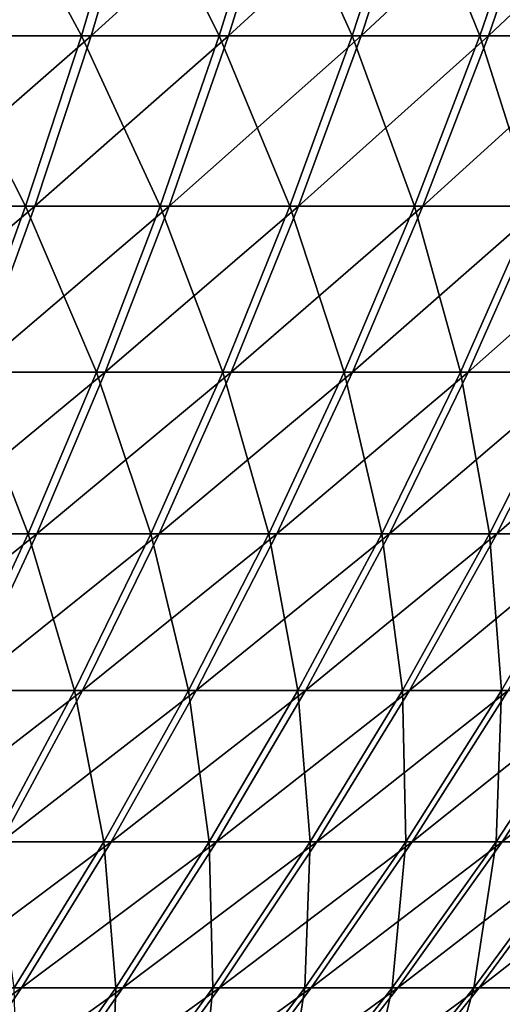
# Model space of a CAD drawing. Header units: millimetres. Extents: x -80 to 80, y -80 to 80.
# Tile 54 of 170: x 41 to 50, y -54 to -37. Entities that reach past the tile are written whole.
import ezdxf

# ---------------------------------------------------------------- set-up
doc = ezdxf.new("R2010")
doc.units = ezdxf.units.MM
doc.header["$LTSCALE"] = 13.670324
doc.layers.add('1', color=7, linetype='CONTINUOUS')
doc.layers.add('2', color=7, linetype='CONTINUOUS')

msp = doc.modelspace()

# ---------------------------------------------------------------- linework, layer by layer
at = {"layer": '1', "color": 7, "linetype": 'Continuous'}
for points in [[(42.591, -36.94, 56.758), (43.518, -33.809, 57.992), (40.036, -36.94, 58.588), (42.591, -36.94, 56.758)], [(40.036, -36.94, 58.588), (43.518, -33.809, 57.992), (40.907, -33.809, 59.862), (40.036, -36.94, 58.588)], [(45.063, -36.94, 54.816), (46.043, -33.809, 56.009), (42.591, -36.94, 56.758), (45.063, -36.94, 54.816)], [(42.591, -36.94, 56.758), (46.043, -33.809, 56.009), (43.518, -33.809, 57.992), (42.591, -36.94, 56.758)], [(47.446, -36.94, 52.767), (48.478, -33.809, 53.915), (45.063, -36.94, 54.816), (47.446, -36.94, 52.767)], [(45.063, -36.94, 54.816), (48.478, -33.809, 53.915), (46.043, -33.809, 56.009), (45.063, -36.94, 54.816)], [(49.735, -36.94, 50.615), (50.817, -33.809, 51.716), (47.446, -36.94, 52.767), (49.735, -36.94, 50.615)], [(47.446, -36.94, 52.767), (50.817, -33.809, 51.716), (48.478, -33.809, 53.915), (47.446, -36.94, 52.767)], [(51.928, -36.94, 48.363), (53.057, -33.809, 49.415), (49.735, -36.94, 50.615), (51.928, -36.94, 48.363)], [(49.735, -36.94, 50.615), (53.057, -33.809, 49.415), (50.817, -33.809, 51.716), (49.735, -36.94, 50.615)], [(41.584, -40, 55.415), (42.591, -36.94, 56.758), (39.089, -40, 57.202), (41.584, -40, 55.415)], [(39.089, -40, 57.202), (42.591, -36.94, 56.758), (40.036, -36.94, 58.588), (39.089, -40, 57.202)], [(43.996, -40, 53.519), (45.063, -36.94, 54.816), (41.584, -40, 55.415), (43.996, -40, 53.519)], [(41.584, -40, 55.415), (45.063, -36.94, 54.816), (42.591, -36.94, 56.758), (41.584, -40, 55.415)], [(46.323, -40, 51.519), (47.446, -36.94, 52.767), (43.996, -40, 53.519), (46.323, -40, 51.519)], [(43.996, -40, 53.519), (47.446, -36.94, 52.767), (45.063, -36.94, 54.816), (43.996, -40, 53.519)], [(48.559, -40, 49.417), (49.735, -36.94, 50.615), (46.323, -40, 51.519), (48.559, -40, 49.417)], [(46.323, -40, 51.519), (49.735, -36.94, 50.615), (47.446, -36.94, 52.767), (46.323, -40, 51.519)], [(50.699, -40, 47.219), (51.928, -36.94, 48.363), (48.559, -40, 49.417), (50.699, -40, 47.219)], [(48.559, -40, 49.417), (51.928, -36.94, 48.363), (49.735, -36.94, 50.615), (48.559, -40, 49.417)], [(40.497, -42.984, 53.967), (41.584, -40, 55.415), (38.068, -42.984, 55.707), (40.497, -42.984, 53.967)], [(38.068, -42.984, 55.707), (41.584, -40, 55.415), (39.089, -40, 57.202), (38.068, -42.984, 55.707)], [(42.847, -42.984, 52.121), (43.996, -40, 53.519), (40.497, -42.984, 53.967), (42.847, -42.984, 52.121)], [(40.497, -42.984, 53.967), (43.996, -40, 53.519), (41.584, -40, 55.415), (40.497, -42.984, 53.967)], [(45.112, -42.984, 50.172), (46.323, -40, 51.519), (42.847, -42.984, 52.121), (45.112, -42.984, 50.172)], [(42.847, -42.984, 52.121), (46.323, -40, 51.519), (43.996, -40, 53.519), (42.847, -42.984, 52.121)], [(47.29, -42.984, 48.126), (48.559, -40, 49.417), (45.112, -42.984, 50.172), (47.29, -42.984, 48.126)], [(45.112, -42.984, 50.172), (48.559, -40, 49.417), (46.323, -40, 51.519), (45.112, -42.984, 50.172)], [(49.374, -42.984, 45.985), (50.699, -40, 47.219), (47.29, -42.984, 48.126), (49.374, -42.984, 45.985)], [(47.29, -42.984, 48.126), (50.699, -40, 47.219), (48.559, -40, 49.417), (47.29, -42.984, 48.126)], [(51.362, -42.984, 43.753), (52.74, -40, 44.927), (49.374, -42.984, 45.985), (51.362, -42.984, 43.753)], [(49.374, -42.984, 45.985), (52.74, -40, 44.927), (50.699, -40, 47.219), (49.374, -42.984, 45.985)], [(41.615, -45.886, 50.623), (42.847, -42.984, 52.121), (39.333, -45.886, 52.416), (41.615, -45.886, 50.623)], [(39.333, -45.886, 52.416), (42.847, -42.984, 52.121), (40.497, -42.984, 53.967), (39.333, -45.886, 52.416)], [(43.816, -45.886, 48.73), (45.112, -42.984, 50.172), (41.615, -45.886, 50.623), (43.816, -45.886, 48.73)], [(41.615, -45.886, 50.623), (45.112, -42.984, 50.172), (42.847, -42.984, 52.121), (41.615, -45.886, 50.623)], [(45.93, -45.886, 46.742), (47.29, -42.984, 48.126), (43.816, -45.886, 48.73), (45.93, -45.886, 46.742)], [(43.816, -45.886, 48.73), (47.29, -42.984, 48.126), (45.112, -42.984, 50.172), (43.816, -45.886, 48.73)], [(47.955, -45.886, 44.663), (49.374, -42.984, 45.985), (45.93, -45.886, 46.742), (47.955, -45.886, 44.663)], [(45.93, -45.886, 46.742), (49.374, -42.984, 45.985), (47.29, -42.984, 48.126), (45.93, -45.886, 46.742)], [(49.886, -45.886, 42.496), (51.362, -42.984, 43.753), (47.955, -45.886, 44.663), (49.886, -45.886, 42.496)], [(47.955, -45.886, 44.663), (51.362, -42.984, 43.753), (49.374, -42.984, 45.985), (47.955, -45.886, 44.663)], [(51.718, -45.886, 40.245), (53.249, -42.984, 41.436), (49.886, -45.886, 42.496), (51.718, -45.886, 40.245)], [(49.886, -45.886, 42.496), (53.249, -42.984, 41.436), (51.362, -42.984, 43.753), (49.886, -45.886, 42.496)], [(40.305, -48.701, 49.028), (41.615, -45.886, 50.623), (38.094, -48.701, 50.765), (40.305, -48.701, 49.028)], [(38.094, -48.701, 50.765), (41.615, -45.886, 50.623), (39.333, -45.886, 52.416), (38.094, -48.701, 50.765)], [(42.436, -48.701, 47.196), (43.816, -45.886, 48.73), (40.305, -48.701, 49.028), (42.436, -48.701, 47.196)], [(40.305, -48.701, 49.028), (43.816, -45.886, 48.73), (41.615, -45.886, 50.623), (40.305, -48.701, 49.028)], [(44.484, -48.701, 45.27), (45.93, -45.886, 46.742), (42.436, -48.701, 47.196), (44.484, -48.701, 45.27)], [(42.436, -48.701, 47.196), (45.93, -45.886, 46.742), (43.816, -45.886, 48.73), (42.436, -48.701, 47.196)], [(46.445, -48.701, 43.256), (47.955, -45.886, 44.663), (44.484, -48.701, 45.27), (46.445, -48.701, 43.256)], [(44.484, -48.701, 45.27), (47.955, -45.886, 44.663), (45.93, -45.886, 46.742), (44.484, -48.701, 45.27)], [(48.315, -48.701, 41.157), (49.886, -45.886, 42.496), (46.445, -48.701, 43.256), (48.315, -48.701, 41.157)], [(46.445, -48.701, 43.256), (49.886, -45.886, 42.496), (47.955, -45.886, 44.663), (46.445, -48.701, 43.256)], [(50.089, -48.701, 38.978), (51.718, -45.886, 40.245), (48.315, -48.701, 41.157), (50.089, -48.701, 38.978)], [(48.315, -48.701, 41.157), (51.718, -45.886, 40.245), (49.886, -45.886, 42.496), (48.315, -48.701, 41.157)], [(40.975, -51.423, 45.571), (42.436, -48.701, 47.196), (38.917, -51.423, 47.341), (40.975, -51.423, 45.571)], [(38.917, -51.423, 47.341), (42.436, -48.701, 47.196), (40.305, -48.701, 49.028), (38.917, -51.423, 47.341)], [(42.953, -51.423, 43.712), (44.484, -48.701, 45.27), (40.975, -51.423, 45.571), (42.953, -51.423, 43.712)], [(40.975, -51.423, 45.571), (44.484, -48.701, 45.27), (42.436, -48.701, 47.196), (40.975, -51.423, 45.571)], [(44.846, -51.423, 41.767), (46.445, -48.701, 43.256), (42.953, -51.423, 43.712), (44.846, -51.423, 41.767)], [(42.953, -51.423, 43.712), (46.445, -48.701, 43.256), (44.484, -48.701, 45.27), (42.953, -51.423, 43.712)], [(46.651, -51.423, 39.741), (48.315, -48.701, 41.157), (44.846, -51.423, 41.767), (46.651, -51.423, 39.741)], [(44.846, -51.423, 41.767), (48.315, -48.701, 41.157), (46.445, -48.701, 43.256), (44.846, -51.423, 41.767)], [(48.365, -51.423, 37.636), (50.089, -48.701, 38.978), (46.651, -51.423, 39.741), (48.365, -51.423, 37.636)], [(46.651, -51.423, 39.741), (50.089, -48.701, 38.978), (48.315, -48.701, 41.157), (46.651, -51.423, 39.741)], [(49.984, -51.423, 35.458), (51.766, -48.701, 36.722), (48.365, -51.423, 37.636), (49.984, -51.423, 35.458)], [(48.365, -51.423, 37.636), (51.766, -48.701, 36.722), (50.089, -48.701, 38.978), (48.365, -51.423, 37.636)], [(51.505, -51.423, 33.21), (53.341, -48.701, 34.394), (49.984, -51.423, 35.458), (51.505, -51.423, 33.21)], [(49.984, -51.423, 35.458), (53.341, -48.701, 34.394), (51.766, -48.701, 36.722), (49.984, -51.423, 35.458)], [(41.34, -54.047, 42.07), (42.953, -51.423, 43.712), (39.436, -54.047, 43.86), (41.34, -54.047, 42.07)], [(39.436, -54.047, 43.86), (42.953, -51.423, 43.712), (40.975, -51.423, 45.571), (39.436, -54.047, 43.86)], [(43.162, -54.047, 40.199), (44.846, -51.423, 41.767), (41.34, -54.047, 42.07), (43.162, -54.047, 40.199)], [(41.34, -54.047, 42.07), (44.846, -51.423, 41.767), (42.953, -51.423, 43.712), (41.34, -54.047, 42.07)], [(44.9, -54.047, 38.248), (46.651, -51.423, 39.741), (43.162, -54.047, 40.199), (44.9, -54.047, 38.248)], [(43.162, -54.047, 40.199), (46.651, -51.423, 39.741), (44.846, -51.423, 41.767), (43.162, -54.047, 40.199)], [(46.549, -54.047, 36.223), (48.365, -51.423, 37.636), (44.9, -54.047, 38.248), (46.549, -54.047, 36.223)], [(44.9, -54.047, 38.248), (48.365, -51.423, 37.636), (46.651, -51.423, 39.741), (44.9, -54.047, 38.248)], [(48.107, -54.047, 34.126), (49.984, -51.423, 35.458), (46.549, -54.047, 36.223), (48.107, -54.047, 34.126)], [(46.549, -54.047, 36.223), (49.984, -51.423, 35.458), (48.365, -51.423, 37.636), (46.549, -54.047, 36.223)], [(49.571, -54.047, 31.963), (51.505, -51.423, 33.21), (48.107, -54.047, 34.126), (49.571, -54.047, 31.963)], [(48.107, -54.047, 34.126), (51.505, -51.423, 33.21), (49.984, -51.423, 35.458), (48.107, -54.047, 34.126)], [(50.938, -54.047, 29.736), (52.925, -51.423, 30.897), (49.571, -54.047, 31.963), (50.938, -54.047, 29.736)], [(49.571, -54.047, 31.963), (52.925, -51.423, 30.897), (51.505, -51.423, 33.21), (49.571, -54.047, 31.963)], [(39.648, -56.569, 40.349), (41.34, -54.047, 42.07), (37.823, -56.569, 42.065), (39.648, -56.569, 40.349)], [(37.823, -56.569, 42.065), (41.34, -54.047, 42.07), (39.436, -54.047, 43.86), (37.823, -56.569, 42.065)], [(41.396, -56.569, 38.554), (43.162, -54.047, 40.199), (39.648, -56.569, 40.349), (41.396, -56.569, 38.554)], [(39.648, -56.569, 40.349), (43.162, -54.047, 40.199), (41.34, -54.047, 42.07), (39.648, -56.569, 40.349)], [(43.062, -56.569, 36.683), (44.9, -54.047, 38.248), (41.396, -56.569, 38.554), (43.062, -56.569, 36.683)], [(41.396, -56.569, 38.554), (44.9, -54.047, 38.248), (43.162, -54.047, 40.199), (41.396, -56.569, 38.554)], [(44.644, -56.569, 34.74), (46.549, -54.047, 36.223), (43.062, -56.569, 36.683), (44.644, -56.569, 34.74)], [(43.062, -56.569, 36.683), (46.549, -54.047, 36.223), (44.9, -54.047, 38.248), (43.062, -56.569, 36.683)], [(46.139, -56.569, 32.73), (48.107, -54.047, 34.126), (44.644, -56.569, 34.74), (46.139, -56.569, 32.73)], [(44.644, -56.569, 34.74), (48.107, -54.047, 34.126), (46.549, -54.047, 36.223), (44.644, -56.569, 34.74)], [(47.543, -56.569, 30.655), (49.571, -54.047, 31.963), (46.139, -56.569, 32.73), (47.543, -56.569, 30.655)], [(46.139, -56.569, 32.73), (49.571, -54.047, 31.963), (48.107, -54.047, 34.126), (46.139, -56.569, 32.73)], [(48.853, -56.569, 28.519), (50.938, -54.047, 29.736), (47.543, -56.569, 30.655), (48.853, -56.569, 28.519)], [(47.543, -56.569, 30.655), (50.938, -54.047, 29.736), (49.571, -54.047, 31.963), (47.543, -56.569, 30.655)], [(50.068, -56.569, 26.328), (52.204, -54.047, 27.452), (48.853, -56.569, 28.519), (50.068, -56.569, 26.328)], [(48.853, -56.569, 28.519), (52.204, -54.047, 27.452), (50.938, -54.047, 29.736), (48.853, -56.569, 28.519)]]:
    msp.add_3dface(points, dxfattribs=at)
at = {"layer": '2', "color": 7, "linetype": 'Continuous'}
for points in [[(40.724, -33.809, -59.987), (42.418, -36.94, -56.887), (39.857, -36.94, -58.71), (40.724, -33.809, -59.987)], [(43.341, -33.809, -58.125), (42.418, -36.94, -56.887), (40.724, -33.809, -59.987), (43.341, -33.809, -58.125)], [(43.341, -33.809, -58.125), (44.895, -36.94, -54.953), (42.418, -36.94, -56.887), (43.341, -33.809, -58.125)], [(45.872, -33.809, -56.149), (44.895, -36.94, -54.953), (43.341, -33.809, -58.125), (45.872, -33.809, -56.149)], [(45.872, -33.809, -56.149), (47.284, -36.94, -52.912), (44.895, -36.94, -54.953), (45.872, -33.809, -56.149)], [(48.313, -33.809, -54.063), (47.284, -36.94, -52.912), (45.872, -33.809, -56.149), (48.313, -33.809, -54.063)], [(48.313, -33.809, -54.063), (49.581, -36.94, -50.766), (47.284, -36.94, -52.912), (48.313, -33.809, -54.063)], [(50.659, -33.809, -51.871), (49.581, -36.94, -50.766), (48.313, -33.809, -54.063), (50.659, -33.809, -51.871)], [(50.659, -33.809, -51.871), (51.78, -36.94, -48.521), (49.581, -36.94, -50.766), (50.659, -33.809, -51.871)], [(39.857, -36.94, -58.71), (41.414, -40, -55.542), (38.914, -40, -57.321), (39.857, -36.94, -58.71)], [(42.418, -36.94, -56.887), (41.414, -40, -55.542), (39.857, -36.94, -58.71), (42.418, -36.94, -56.887)], [(42.418, -36.94, -56.887), (43.833, -40, -53.653), (41.414, -40, -55.542), (42.418, -36.94, -56.887)], [(44.895, -36.94, -54.953), (43.833, -40, -53.653), (42.418, -36.94, -56.887), (44.895, -36.94, -54.953)], [(44.895, -36.94, -54.953), (46.166, -40, -51.66), (43.833, -40, -53.653), (44.895, -36.94, -54.953)], [(47.284, -36.94, -52.912), (46.166, -40, -51.66), (44.895, -36.94, -54.953), (47.284, -36.94, -52.912)], [(47.284, -36.94, -52.912), (48.408, -40, -49.565), (46.166, -40, -51.66), (47.284, -36.94, -52.912)], [(49.581, -36.94, -50.766), (48.408, -40, -49.565), (47.284, -36.94, -52.912), (49.581, -36.94, -50.766)], [(49.581, -36.94, -50.766), (50.555, -40, -47.373), (48.408, -40, -49.565), (49.581, -36.94, -50.766)], [(51.78, -36.94, -48.521), (50.555, -40, -47.373), (49.581, -36.94, -50.766), (51.78, -36.94, -48.521)], [(41.414, -40, -55.542), (40.332, -42.984, -54.09), (38.914, -40, -57.321), (41.414, -40, -55.542)], [(41.414, -40, -55.542), (42.687, -42.984, -52.251), (40.332, -42.984, -54.09), (41.414, -40, -55.542)], [(43.833, -40, -53.653), (42.687, -42.984, -52.251), (41.414, -40, -55.542), (43.833, -40, -53.653)], [(43.833, -40, -53.653), (44.959, -42.984, -50.31), (42.687, -42.984, -52.251), (43.833, -40, -53.653)], [(46.166, -40, -51.66), (44.959, -42.984, -50.31), (43.833, -40, -53.653), (46.166, -40, -51.66)], [(46.166, -40, -51.66), (47.142, -42.984, -48.27), (44.959, -42.984, -50.31), (46.166, -40, -51.66)], [(48.408, -40, -49.565), (47.142, -42.984, -48.27), (46.166, -40, -51.66), (48.408, -40, -49.565)], [(48.408, -40, -49.565), (49.233, -42.984, -46.135), (47.142, -42.984, -48.27), (48.408, -40, -49.565)], [(50.555, -40, -47.373), (49.233, -42.984, -46.135), (48.408, -40, -49.565), (50.555, -40, -47.373)], [(50.555, -40, -47.373), (51.228, -42.984, -43.91), (49.233, -42.984, -46.135), (50.555, -40, -47.373)], [(40.332, -42.984, -54.09), (41.46, -45.886, -50.749), (39.173, -45.886, -52.535), (40.332, -42.984, -54.09)], [(42.687, -42.984, -52.251), (41.46, -45.886, -50.749), (40.332, -42.984, -54.09), (42.687, -42.984, -52.251)], [(42.687, -42.984, -52.251), (43.667, -45.886, -48.864), (41.46, -45.886, -50.749), (42.687, -42.984, -52.251)], [(44.959, -42.984, -50.31), (43.667, -45.886, -48.864), (42.687, -42.984, -52.251), (44.959, -42.984, -50.31)], [(44.959, -42.984, -50.31), (45.788, -45.886, -46.882), (43.667, -45.886, -48.864), (44.959, -42.984, -50.31)], [(47.142, -42.984, -48.27), (45.788, -45.886, -46.882), (44.959, -42.984, -50.31), (47.142, -42.984, -48.27)], [(47.142, -42.984, -48.27), (47.819, -45.886, -44.809), (45.788, -45.886, -46.882), (47.142, -42.984, -48.27)], [(49.233, -42.984, -46.135), (47.819, -45.886, -44.809), (47.142, -42.984, -48.27), (49.233, -42.984, -46.135)], [(49.233, -42.984, -46.135), (49.756, -45.886, -42.648), (47.819, -45.886, -44.809), (49.233, -42.984, -46.135)], [(51.228, -42.984, -43.91), (49.756, -45.886, -42.648), (49.233, -42.984, -46.135), (51.228, -42.984, -43.91)], [(51.228, -42.984, -43.91), (51.595, -45.886, -40.403), (49.756, -45.886, -42.648), (51.228, -42.984, -43.91)], [(41.46, -45.886, -50.749), (40.155, -48.701, -49.151), (39.173, -45.886, -52.535), (41.46, -45.886, -50.749)], [(41.46, -45.886, -50.749), (42.292, -48.701, -47.325), (40.155, -48.701, -49.151), (41.46, -45.886, -50.749)], [(43.667, -45.886, -48.864), (42.292, -48.701, -47.325), (41.46, -45.886, -50.749), (43.667, -45.886, -48.864)], [(43.667, -45.886, -48.864), (44.346, -48.701, -45.406), (42.292, -48.701, -47.325), (43.667, -45.886, -48.864)], [(45.788, -45.886, -46.882), (44.346, -48.701, -45.406), (43.667, -45.886, -48.864), (45.788, -45.886, -46.882)], [(45.788, -45.886, -46.882), (46.312, -48.701, -43.398), (44.346, -48.701, -45.406), (45.788, -45.886, -46.882)], [(47.819, -45.886, -44.809), (46.312, -48.701, -43.398), (45.788, -45.886, -46.882), (47.819, -45.886, -44.809)], [(47.819, -45.886, -44.809), (48.189, -48.701, -41.305), (46.312, -48.701, -43.398), (47.819, -45.886, -44.809)], [(49.756, -45.886, -42.648), (48.189, -48.701, -41.305), (47.819, -45.886, -44.809), (49.756, -45.886, -42.648)], [(49.756, -45.886, -42.648), (49.97, -48.701, -39.131), (48.189, -48.701, -41.305), (49.756, -45.886, -42.648)], [(51.595, -45.886, -40.403), (49.97, -48.701, -39.131), (49.756, -45.886, -42.648), (51.595, -45.886, -40.403)], [(51.595, -45.886, -40.403), (51.654, -48.701, -36.88), (49.97, -48.701, -39.131), (51.595, -45.886, -40.403)], [(42.292, -48.701, -47.325), (40.836, -51.423, -45.696), (40.155, -48.701, -49.151), (42.292, -48.701, -47.325)], [(42.292, -48.701, -47.325), (42.819, -51.423, -43.843), (40.836, -51.423, -45.696), (42.292, -48.701, -47.325)], [(44.346, -48.701, -45.406), (42.819, -51.423, -43.843), (42.292, -48.701, -47.325), (44.346, -48.701, -45.406)], [(44.346, -48.701, -45.406), (44.718, -51.423, -41.904), (42.819, -51.423, -43.843), (44.346, -48.701, -45.406)], [(46.312, -48.701, -43.398), (44.718, -51.423, -41.904), (44.346, -48.701, -45.406), (46.312, -48.701, -43.398)], [(46.312, -48.701, -43.398), (46.53, -51.423, -39.883), (44.718, -51.423, -41.904), (46.312, -48.701, -43.398)], [(48.189, -48.701, -41.305), (46.53, -51.423, -39.883), (46.312, -48.701, -43.398), (48.189, -48.701, -41.305)], [(48.189, -48.701, -41.305), (48.25, -51.423, -37.784), (46.53, -51.423, -39.883), (48.189, -48.701, -41.305)], [(49.97, -48.701, -39.131), (48.25, -51.423, -37.784), (48.189, -48.701, -41.305), (49.97, -48.701, -39.131)], [(49.97, -48.701, -39.131), (49.876, -51.423, -35.61), (48.25, -51.423, -37.784), (49.97, -48.701, -39.131)], [(51.654, -48.701, -36.88), (51.404, -51.423, -33.367), (49.876, -51.423, -35.61), (51.654, -48.701, -36.88)], [(51.654, -48.701, -36.88), (49.876, -51.423, -35.61), (49.97, -48.701, -39.131), (51.654, -48.701, -36.88)], [(42.819, -51.423, -43.843), (41.211, -54.047, -42.197), (40.836, -51.423, -45.696), (42.819, -51.423, -43.843)], [(42.819, -51.423, -43.843), (43.039, -54.047, -40.33), (41.211, -54.047, -42.197), (42.819, -51.423, -43.843)], [(44.718, -51.423, -41.904), (43.039, -54.047, -40.33), (42.819, -51.423, -43.843), (44.718, -51.423, -41.904)], [(44.718, -51.423, -41.904), (44.783, -54.047, -38.385), (43.039, -54.047, -40.33), (44.718, -51.423, -41.904)], [(46.53, -51.423, -39.883), (44.783, -54.047, -38.385), (44.718, -51.423, -41.904), (46.53, -51.423, -39.883)], [(46.53, -51.423, -39.883), (46.438, -54.047, -36.365), (44.783, -54.047, -38.385), (46.53, -51.423, -39.883)], [(48.25, -51.423, -37.784), (48.003, -54.047, -34.273), (46.438, -54.047, -36.365), (48.25, -51.423, -37.784)], [(48.25, -51.423, -37.784), (46.438, -54.047, -36.365), (46.53, -51.423, -39.883), (48.25, -51.423, -37.784)], [(49.876, -51.423, -35.61), (49.473, -54.047, -32.114), (48.003, -54.047, -34.273), (49.876, -51.423, -35.61)], [(49.876, -51.423, -35.61), (48.003, -54.047, -34.273), (48.25, -51.423, -37.784), (49.876, -51.423, -35.61)], [(51.404, -51.423, -33.367), (50.847, -54.047, -29.892), (49.473, -54.047, -32.114), (51.404, -51.423, -33.367)], [(51.404, -51.423, -33.367), (49.473, -54.047, -32.114), (49.876, -51.423, -35.61), (51.404, -51.423, -33.367)], [(43.039, -54.047, -40.33), (41.278, -56.569, -38.68), (41.211, -54.047, -42.197), (43.039, -54.047, -40.33)], [(43.039, -54.047, -40.33), (42.95, -56.569, -36.814), (41.278, -56.569, -38.68), (43.039, -54.047, -40.33)], [(44.783, -54.047, -38.385), (44.538, -56.569, -34.877), (42.95, -56.569, -36.814), (44.783, -54.047, -38.385)], [(44.783, -54.047, -38.385), (42.95, -56.569, -36.814), (43.039, -54.047, -40.33), (44.783, -54.047, -38.385)], [(46.438, -54.047, -36.365), (46.038, -56.569, -32.87), (44.538, -56.569, -34.877), (46.438, -54.047, -36.365)], [(46.438, -54.047, -36.365), (44.538, -56.569, -34.877), (44.783, -54.047, -38.385), (46.438, -54.047, -36.365)], [(48.003, -54.047, -34.273), (47.449, -56.569, -30.8), (46.038, -56.569, -32.87), (48.003, -54.047, -34.273)], [(48.003, -54.047, -34.273), (46.038, -56.569, -32.87), (46.438, -54.047, -36.365), (48.003, -54.047, -34.273)], [(49.473, -54.047, -32.114), (48.766, -56.569, -28.669), (47.449, -56.569, -30.8), (49.473, -54.047, -32.114)], [(49.473, -54.047, -32.114), (47.449, -56.569, -30.8), (48.003, -54.047, -34.273), (49.473, -54.047, -32.114)], [(50.847, -54.047, -29.892), (49.987, -56.569, -26.481), (48.766, -56.569, -28.669), (50.847, -54.047, -29.892)], [(50.847, -54.047, -29.892), (48.766, -56.569, -28.669), (49.473, -54.047, -32.114), (50.847, -54.047, -29.892)]]:
    msp.add_3dface(points, dxfattribs=at)

doc.saveas('drawing.dxf')
